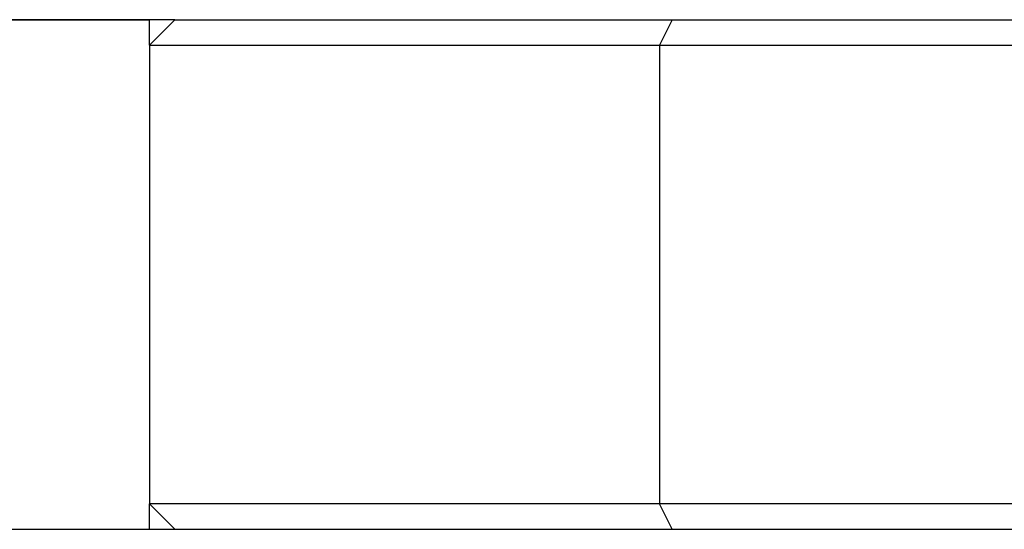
# Model space of a CAD drawing. Header units: millimetres. Extents: x -491 to 2059, y -393 to 795.
# Tile 108 of 256: x -174.38 to -172.45, y -59.35 to -58.35. Entities that reach past the tile are written whole.
import ezdxf

# ---------------------------------------------------------------- set-up
doc = ezdxf.new("R2010")
doc.units = ezdxf.units.MM
doc.header["$LTSCALE"] = 462.55
doc.layers.get('0').update_dxf_attribs({"linetype": 'CONTINUOUS'})
for name, color, linetype in [('_0219_COVER_TOP_PBL18', 7, 'CONTINUOUS'), ('_0302_DELTA_BOTTOM_COVER-3T_PBL52', 7, 'CONTINUOUS'), ('DR1SM11A1001_ABL12', 7, 'CONTINUOUS'), ('DR1SM11P1002_PBL36', 7, 'CONTINUOUS'), ('M2000103__PBL6', 7, 'CONTINUOUS'), ('new_view_11_VBL0', 7, 'CONTINUOUS')]:
    doc.layers.add(name, color=color, linetype=linetype)

# ---------------------------------------------------------------- blocks, each defined once
blk = doc.blocks.new('M2000103__PBL6', base_point=(3352.048, 3329.238))
at = {"layer": 'M2000103__PBL6', "color": 7}
for p, q in [((3167.548, 3341.812), (3167.048, 3341.312)), ((3167.548, 3341.812), (3258.721, 3341.812)), ((3167.048, 3341.312), (3167.048, 3332.312)), ((3167.048, 3341.312), (3258.721, 3341.312)), ((3167.548, 3331.812), (3167.048, 3332.312)), ((3258.721, 3332.312), (3167.048, 3332.312))]:
    blk.add_line(p, q, dxfattribs=at)
at = {"layer": 'M2000103__PBL6', "color": 2}
for p, q in [((3177.298, 3341.812), (3177.048, 3341.312)), ((3177.048, 3341.312), (3177.048, 3332.312)), ((3177.298, 3331.812), (3177.048, 3332.312))]:
    blk.add_line(p, q, dxfattribs=at)
blk = doc.blocks.new('DR1SM11P1002_PBL36', base_point=(3172.187, 3326.812))
at = {"layer": 'DR1SM11P1002_PBL36', "color": 7}
blk.add_line((3087.235, 3331.812), (3257.139, 3331.812), dxfattribs=at)
blk = doc.blocks.new('DR1SM11A1001_ABL12', base_point=(3297.048, 2833.212))
at = {"layer": 'DR1SM11P1002_PBL36'}
blk.add_blockref('DR1SM11P1002_PBL36', (3172.187, 3326.812), dxfattribs=at)
blk = doc.blocks.new('_0219_COVER_TOP_PBL18', base_point=(3327.559, 3376.812))
at = {"layer": '_0219_COVER_TOP_PBL18', "color": 7}
blk.add_line((3167.548, 3341.812), (3127.836, 3341.812), dxfattribs=at)
blk = doc.blocks.new('_0302_DELTA_BOTTOM_COVER-3T_PBL52', base_point=(3247.423, 3282.812))
at = {"layer": '_0302_DELTA_BOTTOM_COVER-3T_PBL52', "color": 7}
for p, q in [((3164.049, 3341.812), (3167.048, 3341.812)), ((3167.049, 3341.312), (3167.049, 3341.812)), ((3167.049, 3331.812), (3167.049, 3332.312))]:
    blk.add_line(p, q, dxfattribs=at)
blk = doc.blocks.new('NEW_VIEW_11_VBL0', base_point=(3372.048, 2884.638))
at = {"layer": '_0219_COVER_TOP_PBL18'}
blk.add_blockref('_0219_COVER_TOP_PBL18', (3327.559, 3376.812), dxfattribs=at)
at = {"layer": '_0302_DELTA_BOTTOM_COVER-3T_PBL52'}
blk.add_blockref('_0302_DELTA_BOTTOM_COVER-3T_PBL52', (3247.423, 3282.812), dxfattribs=at)
at = {"layer": 'DR1SM11A1001_ABL12'}
blk.add_blockref('DR1SM11A1001_ABL12', (3297.048, 2833.212), dxfattribs=at)
at = {"layer": 'M2000103__PBL6'}
blk.add_blockref('M2000103__PBL6', (3352.048, 3329.238), dxfattribs=at)
blk = doc.blocks.new('W1')
at = {"layer": 'new_view_11_VBL0'}
blk.add_blockref('NEW_VIEW_11_VBL0', (3372.0484, 2884.6377), dxfattribs=at)

msp = doc.modelspace()

# ---------------------------------------------------------------- block references
at = {"xscale": 0.1, "yscale": 0.1, "zscale": 0.1}
msp.add_blockref('W1', (-490.8323, -392.5342), dxfattribs=at)

doc.saveas('drawing.dxf')
